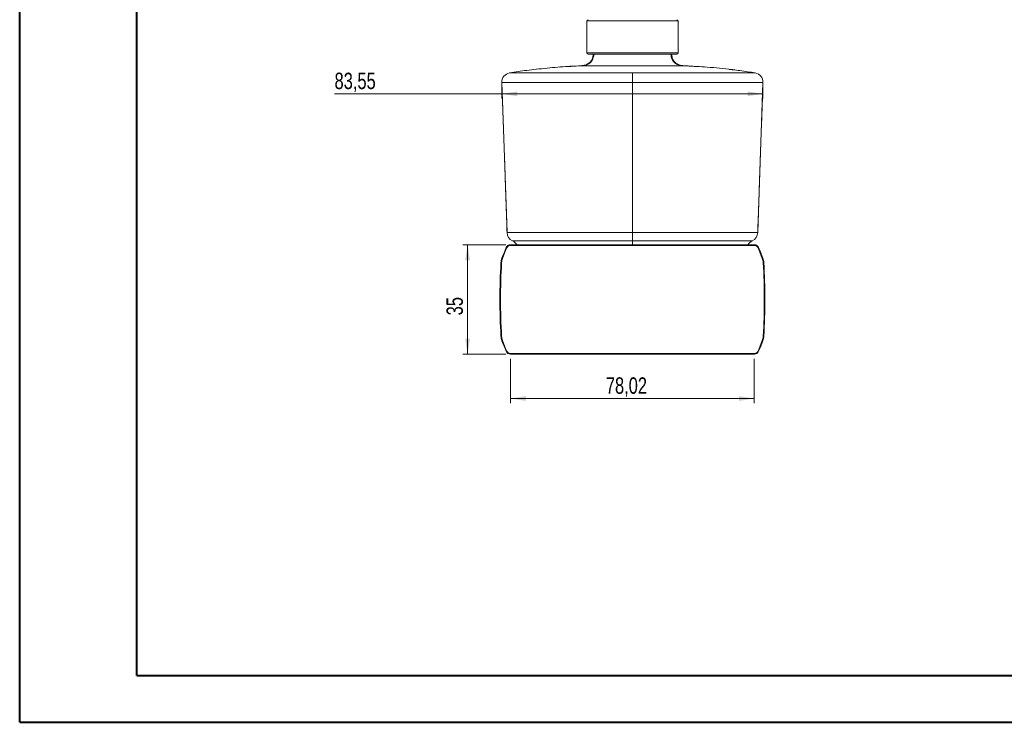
# Model space of a CAD drawing. Header units: millimetres. Extents: x 0 to 420, y 0 to 297.
# Tile 1 of 15: x 0 to 210, y 0 to 150. Entities that reach past the tile are written whole.
import ezdxf

# ---------------------------------------------------------------- set-up
doc = ezdxf.new("R2010")
doc.units = ezdxf.units.MM
doc.styles.add('SLDTEXTSTYLE0', font='TXT', dxfattribs={"width": 0.75})
doc.dimstyles.new('SLDDIMSTYLE0', dxfattribs={"dimtxt": 3.5, "dimasz": 3.302, "dimexe": 0, "dimexo": 0.0625, "dimgap": 0.875, "dimtad": 1, "dimlfac": 1.5, "dimrnd": 1e-09, "dimzin": 12, "dimdsep": 46, "dimtxsty": 'SLDTEXTSTYLE0', "dimsah": 1, "dimcen": 0.09, "dimadec": 0, "dimazin": 3, "dimtfac": 1, "dimtofl": 0, "dimtmove": 0, "dimatfit": 3, "dimfxl": 0, "dimfrac": 2, "dimtolj": 1, "dimtzin": 12, "dimarcsym": 0})
doc.dimstyles.new('SLDDIMSTYLE1', dxfattribs={"dimtxt": 3.5, "dimasz": 3.302, "dimexe": 0, "dimexo": 0.0625, "dimgap": 0.875, "dimtad": 1, "dimdec": 6, "dimlfac": 1.5, "dimrnd": 1e-09, "dimzin": 12, "dimdsep": 46, "dimtxsty": 'SLDTEXTSTYLE0', "dimsah": 1, "dimcen": 0.09, "dimadec": 0, "dimazin": 3, "dimtfac": 1, "dimtofl": 0, "dimtmove": 0, "dimatfit": 3, "dimfxl": 0, "dimfrac": 2, "dimtolj": 1, "dimtzin": 12, "dimarcsym": 0})

# ---------------------------------------------------------------- blocks, each defined once
blk = doc.blocks.new('_D')
at = {"color": 7, "linetype": 'Continuous', "lineweight": 0}
for p, q in [((104.75, 77.74), (104.75, 68.28)), ((156.76, 77.74), (156.76, 68.28)), ((156.76, 69.28), (104.75, 69.28))]:
    blk.add_line(p, q, dxfattribs=at)
for points in [[(104.75, 69.28), (108.06, 68.77), (108.06, 69.79)], [(156.76, 69.28), (153.46, 69.79), (153.46, 68.77)]]:
    blk.add_solid(points, dxfattribs=at)
at = {"color": 7, "linetype": 'Continuous', "lineweight": 0, "insert": (125.09, 73.79), "char_height": 3.5, "attachment_point": 1, "style": 'SLDTEXTSTYLE0'}
blk.add_mtext('78,02', dxfattribs=at)
blk = doc.blocks.new('_D_1')
at = {"color": 7, "linetype": 'Continuous', "lineweight": 0}
for p, q in [((103.75, 102.08), (94.61, 102.08)), ((95.61, 78.74), (95.61, 102.08)), ((103.75, 78.74), (94.61, 78.74))]:
    blk.add_line(p, q, dxfattribs=at)
for points in [[(95.61, 102.08), (95.1, 98.78), (96.12, 98.78)], [(95.61, 78.74), (96.12, 82.05), (95.1, 82.05)]]:
    blk.add_solid(points, dxfattribs=at)
at = {"color": 7, "linetype": 'Continuous', "lineweight": 0, "insert": (91.1, 87.02), "char_height": 3.5, "attachment_point": 1, "rotation": 90, "style": 'SLDTEXTSTYLE0'}
blk.add_mtext('35', dxfattribs=at)
blk = doc.blocks.new('_D_2')
at = {"color": 7, "linetype": 'Continuous', "lineweight": 0}
for p, q in [((102.91, 135.67), (102.91, 133.26)), ((158.61, 135.67), (158.61, 133.26)), ((102.91, 134.26), (67.23, 134.26)), ((158.61, 134.26), (102.91, 134.26))]:
    blk.add_line(p, q, dxfattribs=at)
for points in [[(102.91, 134.26), (106.21, 133.75), (106.21, 134.77)], [(158.61, 134.26), (155.31, 134.77), (155.31, 133.75)]]:
    blk.add_solid(points, dxfattribs=at)
at = {"color": 7, "linetype": 'Continuous', "lineweight": 0, "insert": (67.23, 138.77), "char_height": 3.5, "attachment_point": 1, "style": 'SLDTEXTSTYLE0'}
blk.add_mtext('83,55', dxfattribs=at)

msp = doc.modelspace()

# ---------------------------------------------------------------- linework, layer by layer
at = {"color": 7, "linetype": 'Continuous', "lineweight": 40}
for p, q in [((0.07884357, 0.21478016), (0.07884357, 297.21478016)), ((25.07884357, 10.21478016), (25.07884357, 287.21478016)), ((25.07884357, 10.21478016), (410.07884357, 10.21478016)), ((0.07884357, 0.21478016), (420.07884357, 0.21478016))]:
    msp.add_line(p, q, dxfattribs=at)
at = {"color": 7, "linetype": 'Continuous', "lineweight": 15}
for p, q in [((121.02589424, 149.81072927), (121.02589424, 143.0107284)), ((140.49256136, 143.0107284), (140.49256136, 149.81072927)), ((130.7592269, 142.74406219), (121.29256107, 142.74406219)), ((140.22589453, 142.74406219), (130.7592269, 142.74406219)), ((119.24254251, 140.21985515), (119.86679934, 140.26320263)), ((130.7592278, 138.71608957), (130.7592278, 136.67426292)), ((102.90769341, 136.67426292), (104.02515633, 104.67426264)), ((130.7592278, 136.67426292), (130.7592278, 104.67426264)), ((158.61076219, 136.67426292), (157.49329927, 104.67426264)), ((130.7592278, 102.92594417), (130.7592278, 104.67426264)), ((104.7537039, 102.07739506), (104.7537039, 101.94406195)), ((104.7537039, 102.07739506), (156.7647517, 102.07739506)), ((156.7647517, 101.94406195), (104.7537039, 101.94406195)), ((156.7647517, 102.07739506), (156.7647517, 101.94406195)), ((104.7537039, 78.87739496), (156.7647517, 78.87739496)), ((104.7537039, 78.87739496), (104.7537039, 78.74406163)), ((156.7647517, 78.74406163), (104.7537039, 78.74406163)), ((156.7647517, 78.87739496), (156.7647517, 78.74406163))]:
    msp.add_line(p, q, dxfattribs=at)
at = {"color": 8, "linetype": 'Continuous', "lineweight": 15}
for p, q in [((140.49256136, 149.81072927), (121.02589424, 149.81072927)), ((121.02589424, 143.0107284), (130.75922687, 143.0107284)), ((130.75922687, 143.0107284), (140.49256136, 143.0107284)), ((130.7592278, 102.92594417), (130.7592278, 102.09744954))]:
    msp.add_line(p, q, dxfattribs=at)
at = {"color": 7, "linetype": 'Continuous', "lineweight": 15, "flags": 128}
for points in [[(103.83164985, 101.46445815), (103.83401416, 101.46346474), (103.84101026, 101.46052921), (103.85236991, 101.45575835), (103.8676585, 101.44934092), (103.88628992, 101.44152029), (103.90754394, 101.43259947), (103.93060597, 101.42291619), (103.95459188, 101.41284798)], [(157.68680575, 101.46445815), (157.68444143, 101.46346474), (157.67744534, 101.46052921), (157.66608569, 101.45575835), (157.6507971, 101.44934092), (157.63216568, 101.44152029), (157.61091165, 101.43259947), (157.58784962, 101.42291619), (157.56386372, 101.41284798)], [(102.93803714, 99.22286529), (102.94043375, 99.22196005), (102.94753167, 99.21927784), (102.95905772, 99.21492297), (102.97456982, 99.20906309), (102.99346946, 99.20192171), (103.01503393, 99.1937745), (103.03843123, 99.18493315), (103.06276483, 99.17574037)], [(158.58041845, 99.22286529), (158.57802185, 99.22196005), (158.57092393, 99.21927784), (158.55939788, 99.21492297), (158.54388577, 99.20906309), (158.52498613, 99.20192171), (158.50342167, 99.1937745), (158.48002436, 99.18493315), (158.45569077, 99.17574037)], [(102.72864851, 98.24048265), (102.73120654, 98.24033115), (102.7387813, 98.2398866), (102.75107973, 98.23916265), (102.76763492, 98.23818911), (102.78780364, 98.23700199), (102.810816, 98.23564846), (102.83578538, 98.23417946), (102.86175313, 98.23265209)], [(158.65670247, 98.23265209), (158.68267022, 98.23417946), (158.7076396, 98.23564846), (158.73065196, 98.23700199), (158.75082068, 98.23818911), (158.76737587, 98.23916265), (158.7796743, 98.2398866), (158.78724906, 98.24033115), (158.78980709, 98.24048265)], [(102.72864851, 82.58097435), (102.73120654, 82.58112492), (102.7387813, 82.5815704), (102.75107973, 82.58229404), (102.76763492, 82.58326789), (102.78780364, 82.58445439), (102.810816, 82.58580792), (102.83578538, 82.58727661), (102.86175313, 82.58880429)], [(158.65670247, 82.58880429), (158.68267022, 82.58727661), (158.7076396, 82.58580792), (158.73065196, 82.58445439), (158.75082068, 82.58326789), (158.76737587, 82.58229404), (158.7796743, 82.5815704), (158.78724906, 82.58112492), (158.78980709, 82.58097435)], [(103.06276483, 81.64571632), (103.03843123, 81.63652292), (103.01503393, 81.6276825), (102.99346946, 81.61953529), (102.97456982, 81.61239391), (102.95905772, 81.60653341), (102.94753167, 81.60217854), (102.94043375, 81.59949695), (102.93803714, 81.5985914)], [(158.45569077, 81.64571632), (158.48002436, 81.63652292), (158.50342167, 81.6276825), (158.52498613, 81.61953529), (158.54388577, 81.61239391), (158.55939788, 81.60653341), (158.57092393, 81.60217854), (158.57802185, 81.59949695), (158.58041845, 81.5985914)], [(103.95459188, 79.40860794), (103.93060597, 79.39853964), (103.90754394, 79.38885831), (103.88628992, 79.37993593), (103.8676585, 79.37211538), (103.85236991, 79.36569725), (103.84101026, 79.3609281), (103.83401416, 79.35799133), (103.83164985, 79.35699967)], [(157.56386372, 79.40860794), (157.58784962, 79.39853964), (157.61091165, 79.38885831), (157.63216568, 79.37993593), (157.6507971, 79.37211538), (157.66608569, 79.36569725), (157.67744534, 79.3609281), (157.68444143, 79.35799133), (157.68680575, 79.35699967)]]:
    msp.add_lwpolyline(points, dxfattribs=at)
at = {"color": 7, "linetype": 'Continuous', "lineweight": 15}
for centre, radius, start, end in [((121.29256113, 149.8107283), 0.26666667, 90, 180), ((140.22589447, 149.8107283), 0.26666667, 0, 90), ((121.29256113, 143.0107283), 0.26666667, 180, 270), ((140.22589447, 143.0107283), 0.26666667, 270, 0), ((104.90647406, 136.74406163), 2, 99.5940682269, 182), ((156.61198154, 136.74406163), 2, 358, 80.4059317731), ((106.02393868, 104.74406163), 2, 182, 245.3756816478), ((104.35727202, 101.10782426), 2, 29.6574050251, 65.3756816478), ((157.16118358, 101.10782426), 2, 114.6243183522, 150.3425949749), ((155.49451692, 104.74406163), 2, 294.6243183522, 358), ((165.30189827, 75.66032677), 66.66666667, 157.228191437, 159.3022519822), ((165.30189827, 75.66032677), 66.53333333, 157.228191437, 159.3022519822), ((104.75370461, 101.07739496), 1, 90, 157.228191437), ((104.75370461, 101.07739496), 0.86666667, 90, 157.228191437), ((156.76475099, 101.07739496), 1, 22.771808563, 90), ((156.76475099, 101.07739496), 0.86666667, 22.771808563, 90), ((96.21655733, 75.66032677), 66.53333333, 20.6977480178, 22.771808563), ((96.21655733, 75.66032677), 66.66666667, 20.6977480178, 22.771808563), ((106.0562298, 98.04473828), 3.33333333, 159.3022519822, 176.6334743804), ((106.0562298, 98.04473828), 3.2, 159.3022519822, 176.6334743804), ((155.4622258, 98.04473828), 3.2, 3.3665256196, 20.6977480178), ((155.4622258, 98.04473828), 3.33333333, 3.3665256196, 20.6977480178), ((235.83188965, 90.4107283), 133.33333333, 176.6334743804, 183.3665256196), ((235.83188965, 90.4107283), 133.2, 176.6334743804, 183.3665256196), ((25.68656594, 90.4107283), 133.2, 356.6334743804, 3.3665256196), ((25.68656594, 90.4107283), 133.33333333, 356.6334743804, 3.3665256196), ((106.0562298, 82.77671832), 3.33333333, 183.3665256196, 200.6977480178), ((106.0562298, 82.77671832), 3.2, 183.3665256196, 200.6977480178), ((155.4622258, 82.77671832), 3.2, 339.3022519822, 356.6334743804), ((155.4622258, 82.77671832), 3.33333333, 339.3022519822, 356.6334743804), ((165.30189827, 105.16112982), 66.66666667, 200.6977480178, 202.771808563), ((165.30189827, 105.16112982), 66.53333333, 200.6977480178, 202.771808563), ((96.21655733, 105.16112982), 66.53333333, 337.228191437, 339.3022519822), ((96.21655733, 105.16112982), 66.66666667, 337.228191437, 339.3022519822), ((104.75370461, 79.74406163), 1, 202.771808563, 270), ((104.75370461, 79.74406163), 0.86666667, 202.771808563, 270), ((156.76475099, 79.74406163), 0.86666667, 270, 337.228191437), ((156.76475099, 79.74406163), 1, 270, 337.228191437)]:
    msp.add_arc(centre, radius, start, end, dxfattribs=at)
for points, knots in [([(122.5454507, 142.74406219), (122.54497625, 142.72806967), (122.53759758, 142.47935318), (122.45001071, 142.06286319), (122.27140216, 141.56649906), (122.04138024, 141.18306693), (121.71144013, 140.82532894), (121.16133308, 140.49205824), (120.37193185, 140.27103368), (119.76937088, 140.24089866), (119.44076521, 140.22446458)], [0, 0, 0, 0, 0.01052925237, 0.16375146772, 0.2771005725, 0.35731152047, 0.45791873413, 0.59700166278, 0.78022549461, 1, 1, 1, 1]), ([(119.9734693, 140.27289832), (120.20592172, 140.30922959), (120.69556123, 140.38575805), (121.40253855, 140.69074819), (121.95618294, 141.22353281), (122.24544196, 141.86155823), (122.36774108, 142.36660925), (122.38620685, 142.65752339), (122.3916999, 142.74406219)], [0, 0, 0, 0, 0.1844461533, 0.3885187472, 0.5946257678, 0.7712170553, 0.9319434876, 1, 1, 1, 1]), ([(142.07331317, 140.22476757), (141.79354371, 140.23811634), (141.28497636, 140.26238186), (140.61808614, 140.41011916), (140.13849488, 140.61905073), (139.77174549, 140.86953217), (139.43448748, 141.22074846), (139.13789982, 141.79367631), (138.99452549, 142.3372501), (138.98412834, 142.67948902), (138.98216662, 142.74406219)], [0, 0, 0, 0, 0.1877164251, 0.3412325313, 0.4549631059, 0.5353634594, 0.6360132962, 0.7747439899, 0.9574990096, 1, 1, 1, 1]), ([(139.12423243, 142.74406219), (139.14779222, 142.53478363), (139.2004358, 142.06715742), (139.46609769, 141.37099512), (139.97239155, 140.79542208), (140.59518649, 140.47377531), (141.21346947, 140.30684681), (141.77199331, 140.24248866), (142.1283961, 140.2264809), (142.27591433, 140.21985515)], [0, 0, 0, 0, 0.13855286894, 0.30959193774, 0.48233028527, 0.63045535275, 0.76488363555, 0.90268328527, 1, 1, 1, 1]), ([(110.31697668, 139.51463286), (110.28738064, 139.51116998), (109.59139556, 139.42973641), (107.66867177, 139.22407818), (105.78976999, 138.91586967), (104.57314156, 138.71629818)], [0, 0, 0, 0, 0.0154132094, 0.3624593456, 1, 1, 1, 1]), ([(130.7592278, 138.71609408), (128.90622419, 138.71609408), (127.05311326, 138.71609408), (124.27580727, 138.71609409), (123.34999193, 138.71609408), (121.49933808, 138.71609409), (120.57409006, 138.71609408), (118.72473604, 138.71609409), (117.80440266, 138.71609408), (115.98406046, 138.71609409), (115.08251675, 138.71609408), (113.75141225, 138.71609409), (113.31415585, 138.71609405), (112.461327, 138.71609404), (112.04500536, 138.71609408), (111.23655141, 138.71609409), (110.84422293, 138.71609408), (110.27734208, 138.71609409), (110.09207615, 138.7160941), (109.73483655, 138.71609409), (109.56209773, 138.71609408), (108.72794721, 138.7160941), (108.15596338, 138.71609411), (107.54680304, 138.71609407), (107.4298993, 138.71609406), (107.20855077, 138.71609404), (107.10379221, 138.71609404), (106.80552441, 138.71609405), (106.62796922, 138.71609409), (106.1458209, 138.71609408), (105.89209489, 138.7160941), (105.57841771, 138.71609407), (105.48526173, 138.71609405), (105.31913736, 138.71609406), (105.24588878, 138.71609409), (105.04907762, 138.71609407), (104.94905163, 138.71609409), (104.79063131, 138.71609408), (104.73259103, 138.71609409), (104.60220531, 138.71609408), (104.5731754, 138.71609408), (104.5731754, 138.71609408)], [0, 0, 0, 0, 0.125, 0.125, 0.1875, 0.1875, 0.25, 0.25, 0.3125, 0.3125, 0.375, 0.375, 0.40625, 0.40625, 0.4375, 0.4375, 0.46875, 0.46875, 0.484375, 0.484375, 0.5, 0.5, 0.5625, 0.5625, 0.578125, 0.578125, 0.59375, 0.59375, 0.625, 0.625, 0.6875, 0.6875, 0.71875, 0.71875, 0.75, 0.75, 0.8125, 0.8125, 0.875, 0.875, 1, 1, 1, 1]), ([(119.25613982, 140.20743255), (117.79273235, 140.13931439), (114.77611246, 139.99889787), (111.77382403, 139.67348551), (110.22799067, 139.50593555)], [0, 0, 0, 0, 0.48511497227, 1, 1, 1, 1]), ([(119.24253506, 140.21983528), (118.01650675, 140.16522467), (116.65639016, 140.10464139), (115.30025647, 139.98785396), (115.16656084, 139.97634037)], [0, 0, 0, 0, 0.9014141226, 1, 1, 1, 1]), ([(156.9452802, 138.71609408), (156.9452802, 138.71609408), (156.91596815, 138.71609408), (156.78397505, 138.71609409), (156.72511546, 138.71609408), (156.56429689, 138.71609409), (156.46258396, 138.71609408), (156.19529807, 138.71609409), (156.03054053, 138.71609408), (155.60831252, 138.71609409), (155.35126562, 138.71609408), (154.85726474, 138.71609409), (154.67535216, 138.71609405), (154.27225379, 138.71609404), (154.05074529, 138.71609408), (153.56169109, 138.71609409), (153.29382631, 138.71609408), (152.85181585, 138.71609409), (152.69772424, 138.7160941), (152.38068854, 138.71609409), (152.21716491, 138.71609408), (151.3749934, 138.7160941), (150.62254136, 138.71609411), (149.60072182, 138.71609407), (149.3917548, 138.71609406), (148.97101334, 138.71609404), (148.75877947, 138.71609404), (148.11720005, 138.71609405), (147.68314266, 138.71609409), (146.36549486, 138.71609408), (145.46663257, 138.7160941), (144.09868386, 138.71609407), (143.63944169, 138.71609405), (142.72244167, 138.71609406), (142.26377851, 138.71609409), (140.88702369, 138.71609407), (139.96808645, 138.71609409), (138.12919394, 138.71609408), (137.20888793, 138.71609409), (134.44721684, 138.71609408), (132.6034415, 138.71609408), (130.7592278, 138.71609408)], [0, 0, 0, 0, 0.125, 0.125, 0.1875, 0.1875, 0.25, 0.25, 0.3125, 0.3125, 0.375, 0.375, 0.40625, 0.40625, 0.4375, 0.4375, 0.46875, 0.46875, 0.484375, 0.484375, 0.5, 0.5, 0.5625, 0.5625, 0.578125, 0.578125, 0.59375, 0.59375, 0.625, 0.625, 0.6875, 0.6875, 0.71875, 0.71875, 0.75, 0.75, 0.8125, 0.8125, 0.875, 0.875, 1, 1, 1, 1]), ([(142.2656822, 140.22011344), (142.25835321, 140.22032721), (142.24372769, 140.22075382), (142.11548538, 140.22370999), (142.05150657, 140.2251848)], [0, 0, 0, 0, 0.5011099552, 1, 1, 1, 1]), ([(152.24931739, 139.39899488), (152.16888955, 139.41091489), (150.33069693, 139.68334883), (146.99802561, 139.96106812), (143.74433681, 140.13072635), (142.26498557, 140.20786468)], [0, 0, 0, 0, 0.0243445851, 0.5563997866, 1, 1, 1, 1]), ([(146.26445723, 139.98042329), (145.42564115, 140.0402867), (144.09699763, 140.1351074), (142.76644997, 140.19701279), (142.27592054, 140.21983528)], [0, 0, 0, 0, 0.6313326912, 1, 1, 1, 1]), ([(156.94531404, 138.71629818), (155.85537754, 138.8962354), (154.29423457, 139.15396392), (152.46611213, 139.36513311), (151.73598936, 139.4548983), (151.47976307, 139.48640013)], [0, 0, 0, 0, 0.6002134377, 0.8597005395, 1, 1, 1, 1]), ([(130.7592278, 136.67426264), (128.77840025, 136.67426264), (126.79947112, 136.67426297), (123.83687035, 136.67426244), (122.85032921, 136.67426307), (120.88008105, 136.67426201), (119.8951908, 136.67426374), (117.93483598, 136.67426083), (116.96354041, 136.67426285), (115.52578281, 136.67426233), (115.04977579, 136.67426266), (114.10563049, 136.67426248), (113.63611818, 136.67426313), (112.25186038, 136.67426036), (111.36814003, 136.67426262), (110.11814779, 136.67426265), (109.71411895, 136.67426224), (108.9344687, 136.67426324), (108.5646056, 136.67426235), (107.5248809, 136.67426332), (106.92020636, 136.67426328), (106.13355809, 136.67426236), (105.89059283, 136.67426028), (105.45091219, 136.67425973), (105.25275616, 136.67426177), (104.71199104, 136.67426389), (104.42284642, 136.67426238), (104.06445583, 136.67426271), (103.95736601, 136.67426138), (103.76574041, 136.67426062), (103.68119041, 136.67426187), (103.45444242, 136.67426364), (103.33882871, 136.67426216), (103.15661534, 136.67426301), (103.08981279, 136.67426249), (102.94061647, 136.6742629), (102.9076924, 136.67426264), (102.9076924, 136.67426264)], [0, 0, 0, 0, 0.125, 0.125, 0.1875, 0.1875, 0.25, 0.25, 0.3125, 0.3125, 0.34375, 0.34375, 0.375, 0.375, 0.4375, 0.4375, 0.46875, 0.46875, 0.5, 0.5, 0.5625, 0.5625, 0.59375, 0.59375, 0.625, 0.625, 0.6875, 0.6875, 0.71875, 0.71875, 0.75, 0.75, 0.8125, 0.8125, 0.875, 0.875, 1, 1, 1, 1]), ([(102.90778779, 136.67424802), (102.94350753, 135.65994076), (103.01702209, 133.57240185), (103.13238527, 130.40445138), (103.25133785, 127.16767039), (103.36913128, 123.92220548), (103.49249888, 120.40331388), (103.62082089, 116.61622021), (103.7559043, 112.5675375), (103.88960735, 108.58787366), (103.98071097, 105.95913161), (104.02524077, 104.67425023)], [0, 0, 0, 0, 0.0964859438, 0.1985770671, 0.2998614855, 0.4003138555, 0.5003740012, 0.6257070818, 0.751805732, 0.8786871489, 1, 1, 1, 1]), ([(158.61076319, 136.67426264), (158.61076319, 136.67426264), (158.57758222, 136.67426297), (158.42656098, 136.67426244), (158.35887423, 136.67426307), (158.17396547, 136.67426201), (158.05629074, 136.67426374), (157.74886435, 136.67426083), (157.55923018, 136.67426285), (157.19718551, 136.67426233), (157.06337809, 136.67426266), (156.76393945, 136.67426248), (156.59778562, 136.67426313), (156.04528091, 136.67426036), (155.60752745, 136.67426262), (154.81676246, 136.67426265), (154.53075234, 136.67426224), (153.90832184, 136.67426324), (153.57630317, 136.67426235), (152.52800212, 136.67426332), (151.75553166, 136.67426328), (150.49669481, 136.67426236), (150.05871091, 136.67426028), (149.17134819, 136.67425973), (148.71994598, 136.67426177), (147.346618, 136.67426389), (146.40565579, 136.67426238), (144.96739198, 136.67426271), (144.48249555, 136.67426138), (143.51122898, 136.67426062), (143.02472992, 136.67426187), (141.56316477, 136.67426364), (140.58605514, 136.67426216), (138.62806815, 136.67426301), (137.64720639, 136.67426249), (134.70068448, 136.6742629), (132.73122158, 136.67426264), (130.7592278, 136.67426264)], [0, 0, 0, 0, 0.125, 0.125, 0.1875, 0.1875, 0.25, 0.25, 0.3125, 0.3125, 0.34375, 0.34375, 0.375, 0.375, 0.4375, 0.4375, 0.46875, 0.46875, 0.5, 0.5, 0.5625, 0.5625, 0.59375, 0.59375, 0.625, 0.625, 0.6875, 0.6875, 0.71875, 0.71875, 0.75, 0.75, 0.8125, 0.8125, 0.875, 0.875, 1, 1, 1, 1]), ([(157.49320987, 104.67425023), (157.52835199, 105.68864841), (157.60069112, 107.77676065), (157.70691478, 110.94512481), (157.81442597, 114.18196599), (157.92357059, 117.42690518), (158.04595421, 120.94510655), (158.1818291, 124.73173979), (158.3291038, 128.78048117), (158.47303877, 132.76042799), (158.56549509, 135.38936941), (158.61068271, 136.67425299)], [0, 0, 0, 0, 0.09638210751, 0.19840005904, 0.29967086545, 0.4001676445, 0.50029841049, 0.62570443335, 0.75183465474, 0.87871027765, 1, 1, 1, 1]), ([(104.02515703, 104.67426264), (104.02515703, 104.67426264), (104.05588613, 104.67426261), (104.19408174, 104.67426265), (104.25576877, 104.67426262), (104.42399016, 104.67426265), (104.530366, 104.6742626), (104.73926225, 104.67426265), (104.81703558, 104.67426097), (104.99327515, 104.67426085), (105.09200023, 104.67426257), (105.42306869, 104.67426276), (105.69043386, 104.6742625), (106.19382243, 104.6742627), (106.3786381, 104.67426019), (106.79028071, 104.67425978), (107.01880621, 104.67426232), (107.76364579, 104.67426321), (108.34014581, 104.6742634), (109.33900738, 104.67426232), (109.69455044, 104.67426306), (110.44974434, 104.6742623), (110.84139528, 104.67426265), (112.05317058, 104.67426261), (112.90992728, 104.6742616), (114.24952919, 104.67426304), (114.70360827, 104.67426254), (115.61658548, 104.6742627), (116.07674603, 104.67426245), (117.46619308, 104.67426292), (118.40481429, 104.67426195), (120.29608028, 104.67426323), (121.24367773, 104.67426244), (123.14153728, 104.67426282), (124.0918, 104.67426258), (126.94537511, 104.67426274), (128.8513963, 104.67426264), (130.7592278, 104.67426264)], [0, 0, 0, 0, 0.125, 0.125, 0.1875, 0.1875, 0.25, 0.25, 0.28125, 0.28125, 0.3125, 0.3125, 0.375, 0.375, 0.40625, 0.40625, 0.4375, 0.4375, 0.5, 0.5, 0.53125, 0.53125, 0.5625, 0.5625, 0.625, 0.625, 0.65625, 0.65625, 0.6875, 0.6875, 0.75, 0.75, 0.8125, 0.8125, 0.875, 0.875, 1, 1, 1, 1]), ([(105.19060535, 102.92594294), (105.19060535, 102.92594294), (105.21905689, 102.9259407), (105.34645077, 102.92594433), (105.40312104, 102.92593015), (105.55751046, 102.92596016), (105.65503216, 102.92591338), (105.91013956, 102.92598541), (106.0682182, 102.92591252), (106.47058778, 102.92598888), (106.71459879, 102.92589859), (107.17786126, 102.92597606), (107.34855336, 102.92600824), (107.73125982, 102.92597451), (107.94411209, 102.9259678), (108.6420908, 102.92587851), (109.19021546, 102.92593146), (110.16422442, 102.925948), (110.50902166, 102.92593938), (111.23270764, 102.92594418), (111.61219532, 102.92594029), (112.79851284, 102.92594789), (113.62922842, 102.92598574), (114.91214276, 102.92593099), (115.34613451, 102.92596707), (116.22468445, 102.92598734), (116.67005532, 102.92597238), (118.0091588, 102.92591956), (118.9084226, 102.9259879), (120.71552802, 102.92591625), (121.62338854, 102.92596277), (123.44503385, 102.92592979), (124.35904541, 102.92594313), (127.10020018, 102.92594295), (128.92929836, 102.92594294), (130.7592278, 102.92594294)], [0, 0, 0, 0, 0.125, 0.125, 0.1875, 0.1875, 0.25, 0.25, 0.3125, 0.3125, 0.375, 0.375, 0.40625, 0.40625, 0.4375, 0.4375, 0.5, 0.5, 0.53125, 0.53125, 0.5625, 0.5625, 0.625, 0.625, 0.65625, 0.65625, 0.6875, 0.6875, 0.75, 0.75, 0.8125, 0.8125, 0.875, 0.875, 1, 1, 1, 1]), ([(130.7592278, 104.67426264), (132.65778074, 104.67426264), (134.55397469, 104.67426261), (137.3911952, 104.67426265), (138.33573612, 104.67426262), (140.22137517, 104.67426265), (141.16248545, 104.6742626), (142.57036376, 104.67426265), (143.03903155, 104.67426097), (143.97477859, 104.67426085), (144.44280463, 104.67426257), (145.83307469, 104.67426276), (146.74336886, 104.6742625), (148.07249937, 104.6742627), (148.50950432, 104.67426019), (149.36860854, 104.67425978), (149.79320058, 104.67426232), (151.01490823, 104.67426321), (151.76225431, 104.6742634), (152.77066029, 104.67426232), (153.08834665, 104.67426306), (153.68457504, 104.6742623), (153.95690936, 104.67426265), (154.70636727, 104.67426261), (155.11629453, 104.6742616), (155.63127445, 104.67426304), (155.78559053, 104.67426254), (156.0633127, 104.6742627), (156.1871545, 104.67426245), (156.52200892, 104.67426292), (156.69696814, 104.67426195), (156.98071251, 104.67426323), (157.0889361, 104.67426244), (157.25974193, 104.67426282), (157.32231325, 104.67426258), (157.46229056, 104.67426274), (157.49329857, 104.67426264), (157.49329857, 104.67426264)], [0, 0, 0, 0, 0.125, 0.125, 0.1875, 0.1875, 0.25, 0.25, 0.28125, 0.28125, 0.3125, 0.3125, 0.375, 0.375, 0.40625, 0.40625, 0.4375, 0.4375, 0.5, 0.5, 0.53125, 0.53125, 0.5625, 0.5625, 0.625, 0.625, 0.65625, 0.65625, 0.6875, 0.6875, 0.75, 0.75, 0.8125, 0.8125, 0.875, 0.875, 1, 1, 1, 1]), ([(130.7592278, 102.92594294), (132.58166475, 102.92594294), (134.40222789, 102.9259407), (137.1274932, 102.92594433), (138.03497939, 102.92593015), (139.84724831, 102.92596016), (140.75204404, 102.92591338), (142.55767971, 102.92598541), (143.46110138, 102.92591252), (145.23737785, 102.92598888), (146.11217995, 102.92589859), (147.39410061, 102.92597606), (147.8163406, 102.92600824), (148.6479528, 102.92597451), (149.05819976, 102.9259678), (150.23809916, 102.92587851), (150.96530071, 102.92593146), (151.94719809, 102.925948), (152.25114775, 102.92593938), (152.81205532, 102.92594418), (153.06958259, 102.92594029), (153.77998504, 102.92594789), (154.15764722, 102.92598574), (154.6270382, 102.92593099), (154.76739817, 102.92596707), (155.02133673, 102.92598734), (155.13500599, 102.92597238), (155.44108327, 102.92591956), (155.59972789, 102.9259879), (155.85735343, 102.92591625), (155.95620304, 102.92596277), (156.11269547, 102.92592979), (156.17023628, 102.92594313), (156.29918497, 102.92594295), (156.32785025, 102.92594294), (156.32785025, 102.92594294)], [0, 0, 0, 0, 0.125, 0.125, 0.1875, 0.1875, 0.25, 0.25, 0.3125, 0.3125, 0.375, 0.375, 0.40625, 0.40625, 0.4375, 0.4375, 0.5, 0.5, 0.53125, 0.53125, 0.5625, 0.5625, 0.625, 0.625, 0.65625, 0.65625, 0.6875, 0.6875, 0.75, 0.75, 0.8125, 0.8125, 0.875, 0.875, 1, 1, 1, 1])]:
    msp.add_open_spline(points, degree=3, knots=knots, dxfattribs=at)
at = {"color": 8, "linetype": 'Continuous', "lineweight": 15}
msp.add_open_spline([(142.05150657, 140.2251848), (142.0250314, 140.2258136), (141.92292115, 140.22823881), (141.54840842, 140.23584914), (140.9353315, 140.24520192), (140.13484836, 140.25277625), (139.17654563, 140.25624171), (138.07192562, 140.25469623), (136.8383853, 140.24852491), (135.49972333, 140.23948873), (134.07713258, 140.22997149), (132.59457944, 140.22251312), (131.07630987, 140.21912389), (129.55046231, 140.22064495), (128.05096406, 140.22675278), (126.59995922, 140.23575803), (125.22417282, 140.24531204), (123.94413649, 140.25280084), (122.78410701, 140.25625968), (121.76299324, 140.25465602), (120.89600164, 140.24848024), (120.19848261, 140.23940111), (119.66641661, 140.22964939), (119.31125757, 140.22150421), (119.26548847, 140.22040582), (119.24254251, 140.21985515)], degree=3, knots=[0, 0, 0, 0, 0.0154917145, 0.0597489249, 0.104243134, 0.1483244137, 0.1923674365, 0.2366233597, 0.2805927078, 0.3249844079, 0.3693356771, 0.4137191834, 0.4585524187, 0.5033784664, 0.5479672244, 0.5922342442, 0.6367396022, 0.6807941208, 0.7248866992, 0.769100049, 0.8130707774, 0.8574885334, 0.90180729, 0.9507718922, 1, 1, 1, 1], dxfattribs=at)

# ---------------------------------------------------------------- dimensions: what is measured, and where the dimension line sits
at = {"color": 7, "linetype": 'Continuous', "lineweight": 0}
for base, p1, p2, picture, middle in [((102.9076924, 134.25943021), (158.61076319, 136.67426264), (102.9076924, 136.67426264), '_D_2', (73.04881158, 134.25943021)), ((104.75370461, 69.27853195), (156.76475099, 78.74406163), (104.75370461, 78.74406163), '_D', (130.91223793, 69.27853195))]:
    dim = msp.add_linear_dim(base=base, p1=p1, p2=p2, dimstyle='SLDDIMSTYLE0', dxfattribs=at)
    dim.commit()
    dim.dimension.update_dxf_attribs({"geometry": picture, "text_midpoint": middle, "dimtype": 160})
dim = msp.add_linear_dim(base=(95.6074956, 102.07739496), p1=(104.75370461, 78.74406163), p2=(104.75370461, 102.07739496), angle=90, dimstyle='SLDDIMSTYLE1', dxfattribs=at)
dim.commit()
dim.dimension.update_dxf_attribs({"geometry": '_D_1', "text_midpoint": (95.6074956, 89.60131958), "dimtype": 160})

doc.saveas('drawing.dxf')
